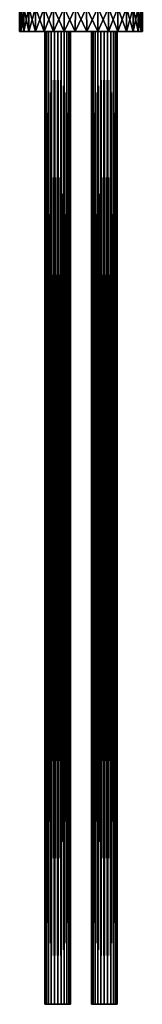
# Model space of a CAD drawing. Header units: millimetres. Extents: x -111 to 111, y -375 to 358.
# Tile 1 of 27: x -24 to 24, y -375 to 5. Entities that reach past the tile are written whole.
import ezdxf

# ---------------------------------------------------------------- set-up
doc = ezdxf.new("R2010")
doc.units = ezdxf.units.MM
doc.header["$LTSCALE"] = 65.185185
for name, color, linetype in [('1', 7, 'CONTINUOUS'), ('2', 7, 'CONTINUOUS'), ('3', 7, 'CONTINUOUS'), ('36', 7, 'CONTINUOUS'), ('39', 7, 'CONTINUOUS'), ('4', 7, 'CONTINUOUS'), ('5', 7, 'CONTINUOUS')]:
    doc.layers.add(name, color=color, linetype=linetype)

msp = doc.modelspace()

# ---------------------------------------------------------------- linework, layer by layer
at = {"layer": '1', "color": 7, "linetype": 'CONTINUOUS', "true_color": 0xa2afbf}
for points in [[(-14, -375), (-14, 0), (-13.83, 0, -1.29), (-14, -375)], [(-14, -375), (-13.83, 0, -1.29), (-13.83, -375, -1.29), (-14, -375)], [(-13.83, 0, -1.29), (-13.33, 0, -2.5), (-13.83, -375, -1.29), (-13.83, 0, -1.29)], [(-13.83, -375, -1.29), (-13.33, 0, -2.5), (-13.33, -375, -2.5), (-13.83, -375, -1.29)], [(-13.33, 0, -2.5), (-12.54, 0, -3.54), (-13.33, -375, -2.5), (-13.33, 0, -2.5)], [(-13.33, -375, -2.5), (-12.54, 0, -3.54), (-12.54, -375, -3.54), (-13.33, -375, -2.5)], [(-12.54, 0, -3.54), (-11.5, 0, -4.33), (-12.54, -375, -3.54), (-12.54, 0, -3.54)], [(-12.54, -375, -3.54), (-11.5, 0, -4.33), (-11.5, -375, -4.33), (-12.54, -375, -3.54)], [(-11.5, 0, -4.33), (-10.29, 0, -4.83), (-11.5, -375, -4.33), (-11.5, 0, -4.33)], [(-11.5, -375, -4.33), (-10.29, 0, -4.83), (-10.29, -375, -4.83), (-11.5, -375, -4.33)], [(-10.29, 0, -4.83), (-9, 0, -5), (-10.29, -375, -4.83), (-10.29, 0, -4.83)], [(-10.29, -375, -4.83), (-9, 0, -5), (-9, -375, -5), (-10.29, -375, -4.83)], [(-9, 0, -5), (-7.71, 0, -4.83), (-9, -375, -5), (-9, 0, -5)], [(-9, -375, -5), (-7.71, 0, -4.83), (-7.71, -375, -4.83), (-9, -375, -5)], [(-7.71, 0, -4.83), (-6.5, 0, -4.33), (-7.71, -375, -4.83), (-7.71, 0, -4.83)], [(-7.71, -375, -4.83), (-6.5, 0, -4.33), (-6.5, -375, -4.33), (-7.71, -375, -4.83)], [(-6.5, 0, -4.33), (-5.46, 0, -3.54), (-6.5, -375, -4.33), (-6.5, 0, -4.33)], [(-6.5, -375, -4.33), (-5.46, 0, -3.54), (-5.46, -375, -3.54), (-6.5, -375, -4.33)], [(-5.46, 0, -3.54), (-4.67, 0, -2.5), (-5.46, -375, -3.54), (-5.46, 0, -3.54)], [(-5.46, -375, -3.54), (-4.67, 0, -2.5), (-4.67, -375, -2.5), (-5.46, -375, -3.54)], [(-4.67, 0, -2.5), (-4.17, 0, -1.29), (-4.67, -375, -2.5), (-4.67, 0, -2.5)], [(-4.67, -375, -2.5), (-4.17, 0, -1.29), (-4.17, -375, -1.29), (-4.67, -375, -2.5)], [(-4, 0), (-4, -375), (-4.17, -375, -1.29), (-4, 0)], [(-4.17, 0, -1.29), (-4, 0), (-4.17, -375, -1.29), (-4.17, 0, -1.29)]]:
    msp.add_3dface(points, dxfattribs=at)
at = {"layer": '2', "color": 7, "linetype": 'CONTINUOUS', "true_color": 0xa2afbf}
for points in [[(-13.83, 0, 1.29), (-14, 0), (-13.83, -375, 1.29), (-13.83, 0, 1.29)], [(-13.83, -375, 1.29), (-14, 0), (-14, -375), (-13.83, -375, 1.29)], [(-13.33, 0, 2.5), (-13.83, 0, 1.29), (-13.33, -375, 2.5), (-13.33, 0, 2.5)], [(-13.33, -375, 2.5), (-13.83, 0, 1.29), (-13.83, -375, 1.29), (-13.33, -375, 2.5)], [(-12.54, 0, 3.54), (-13.33, 0, 2.5), (-12.54, -375, 3.54), (-12.54, 0, 3.54)], [(-12.54, -375, 3.54), (-13.33, 0, 2.5), (-13.33, -375, 2.5), (-12.54, -375, 3.54)], [(-11.5, 0, 4.33), (-12.54, 0, 3.54), (-11.5, -375, 4.33), (-11.5, 0, 4.33)], [(-11.5, -375, 4.33), (-12.54, 0, 3.54), (-12.54, -375, 3.54), (-11.5, -375, 4.33)], [(-10.29, 0, 4.83), (-11.5, 0, 4.33), (-10.29, -375, 4.83), (-10.29, 0, 4.83)], [(-10.29, -375, 4.83), (-11.5, 0, 4.33), (-11.5, -375, 4.33), (-10.29, -375, 4.83)], [(-9, 0, 5), (-10.29, 0, 4.83), (-9, -375, 5), (-9, 0, 5)], [(-9, -375, 5), (-10.29, 0, 4.83), (-10.29, -375, 4.83), (-9, -375, 5)], [(-7.71, 0, 4.83), (-9, 0, 5), (-7.71, -375, 4.83), (-7.71, 0, 4.83)], [(-7.71, -375, 4.83), (-9, 0, 5), (-9, -375, 5), (-7.71, -375, 4.83)], [(-6.5, 0, 4.33), (-7.71, 0, 4.83), (-6.5, -375, 4.33), (-6.5, 0, 4.33)], [(-6.5, -375, 4.33), (-7.71, 0, 4.83), (-7.71, -375, 4.83), (-6.5, -375, 4.33)], [(-5.46, 0, 3.54), (-6.5, 0, 4.33), (-5.46, -375, 3.54), (-5.46, 0, 3.54)], [(-5.46, -375, 3.54), (-6.5, 0, 4.33), (-6.5, -375, 4.33), (-5.46, -375, 3.54)], [(-4.67, 0, 2.5), (-5.46, 0, 3.54), (-4.67, -375, 2.5), (-4.67, 0, 2.5)], [(-4.67, -375, 2.5), (-5.46, 0, 3.54), (-5.46, -375, 3.54), (-4.67, -375, 2.5)], [(-4.17, 0, 1.29), (-4.67, 0, 2.5), (-4.17, -375, 1.29), (-4.17, 0, 1.29)], [(-4.17, -375, 1.29), (-4.67, 0, 2.5), (-4.67, -375, 2.5), (-4.17, -375, 1.29)], [(-4, 0), (-4.17, 0, 1.29), (-4, -375), (-4, 0)], [(-4, -375), (-4.17, 0, 1.29), (-4.17, -375, 1.29), (-4, -375)]]:
    msp.add_3dface(points, dxfattribs=at)
at = {"layer": '3', "color": 7, "linetype": 'CONTINUOUS', "true_color": 0xa2afbf}
for points in [[(4, -375), (4, 0), (4.17, 0, -1.29), (4, -375)], [(4, -375), (4.17, 0, -1.29), (4.17, -375, -1.29), (4, -375)], [(4.17, 0, -1.29), (4.67, 0, -2.5), (4.17, -375, -1.29), (4.17, 0, -1.29)], [(4.17, -375, -1.29), (4.67, 0, -2.5), (4.67, -375, -2.5), (4.17, -375, -1.29)], [(4.67, 0, -2.5), (5.46, 0, -3.54), (4.67, -375, -2.5), (4.67, 0, -2.5)], [(4.67, -375, -2.5), (5.46, 0, -3.54), (5.46, -375, -3.54), (4.67, -375, -2.5)], [(5.46, 0, -3.54), (6.5, 0, -4.33), (5.46, -375, -3.54), (5.46, 0, -3.54)], [(5.46, -375, -3.54), (6.5, 0, -4.33), (6.5, -375, -4.33), (5.46, -375, -3.54)], [(6.5, 0, -4.33), (7.71, 0, -4.83), (6.5, -375, -4.33), (6.5, 0, -4.33)], [(6.5, -375, -4.33), (7.71, 0, -4.83), (7.71, -375, -4.83), (6.5, -375, -4.33)], [(7.71, 0, -4.83), (9, 0, -5), (7.71, -375, -4.83), (7.71, 0, -4.83)], [(7.71, -375, -4.83), (9, 0, -5), (9, -375, -5), (7.71, -375, -4.83)], [(9, 0, -5), (10.29, 0, -4.83), (9, -375, -5), (9, 0, -5)], [(9, -375, -5), (10.29, 0, -4.83), (10.29, -375, -4.83), (9, -375, -5)], [(10.29, 0, -4.83), (11.5, 0, -4.33), (10.29, -375, -4.83), (10.29, 0, -4.83)], [(10.29, -375, -4.83), (11.5, 0, -4.33), (11.5, -375, -4.33), (10.29, -375, -4.83)], [(11.5, 0, -4.33), (12.54, 0, -3.54), (11.5, -375, -4.33), (11.5, 0, -4.33)], [(11.5, -375, -4.33), (12.54, 0, -3.54), (12.54, -375, -3.54), (11.5, -375, -4.33)], [(12.54, 0, -3.54), (13.33, 0, -2.5), (12.54, -375, -3.54), (12.54, 0, -3.54)], [(12.54, -375, -3.54), (13.33, 0, -2.5), (13.33, -375, -2.5), (12.54, -375, -3.54)], [(13.33, 0, -2.5), (13.83, 0, -1.29), (13.33, -375, -2.5), (13.33, 0, -2.5)], [(13.33, -375, -2.5), (13.83, 0, -1.29), (13.83, -375, -1.29), (13.33, -375, -2.5)], [(14, 0), (14, -375), (13.83, -375, -1.29), (14, 0)], [(13.83, 0, -1.29), (14, 0), (13.83, -375, -1.29), (13.83, 0, -1.29)]]:
    msp.add_3dface(points, dxfattribs=at)
at = {"layer": '36', "color": 7, "linetype": 'CONTINUOUS', "true_color": 0xa2afbf}
for points in [[(-23.34, 0, -4.38), (-23.75, 0), (-23.35, 9.18, -4.36), (-23.34, 0, -4.38)], [(-23.75, 0), (-23.75, 9.18), (-23.35, 9.18, -4.36), (-23.75, 0)], [(-23.34, 0, -4.38), (-23.35, 9.18, -4.36), (-22.15, 9.18, -8.58), (-23.34, 0, -4.38)], [(-22.14, 0, -8.58), (-23.34, 0, -4.38), (-22.15, 9.18, -8.58), (-22.14, 0, -8.58)], [(-22.14, 0, -8.58), (-22.15, 9.18, -8.58), (-20.19, 9.18, -12.5), (-22.14, 0, -8.58)], [(-20.19, 0, -12.5), (-22.14, 0, -8.58), (-20.19, 9.18, -12.5), (-20.19, 0, -12.5)], [(-17.55, 0, -16), (-20.19, 0, -12.5), (-17.55, 9.18, -16), (-17.55, 0, -16)], [(-20.19, 0, -12.5), (-20.19, 9.18, -12.5), (-17.55, 9.18, -16), (-20.19, 0, -12.5)], [(-14.31, 0, -18.95), (-17.55, 0, -16), (-14.31, 9.18, -18.95), (-14.31, 0, -18.95)], [(-17.55, 0, -16), (-17.55, 9.18, -16), (-14.31, 9.18, -18.95), (-17.55, 0, -16)], [(-10.58, 0, -21.26), (-14.31, 0, -18.95), (-10.59, 9.18, -21.26), (-10.58, 0, -21.26)], [(-14.31, 0, -18.95), (-14.31, 9.18, -18.95), (-10.59, 9.18, -21.26), (-14.31, 0, -18.95)], [(-10.58, 0, -21.26), (-10.59, 9.18, -21.26), (-6.5, 9.18, -22.84), (-10.58, 0, -21.26)], [(-6.5, 0, -22.84), (-10.58, 0, -21.26), (-6.5, 9.18, -22.84), (-6.5, 0, -22.84)], [(-2.2, 0, -23.65), (-6.5, 0, -22.84), (-2.19, 9.18, -23.65), (-2.2, 0, -23.65)], [(-6.5, 0, -22.84), (-6.5, 9.18, -22.84), (-2.19, 9.18, -23.65), (-6.5, 0, -22.84)], [(2.2, 0, -23.65), (-2.2, 0, -23.65), (2.19, 9.18, -23.65), (2.2, 0, -23.65)], [(-2.2, 0, -23.65), (-2.19, 9.18, -23.65), (2.19, 9.18, -23.65), (-2.2, 0, -23.65)], [(2.2, 0, -23.65), (2.19, 9.18, -23.65), (6.5, 9.18, -22.84), (2.2, 0, -23.65)], [(6.5, 0, -22.84), (2.2, 0, -23.65), (6.5, 9.18, -22.84), (6.5, 0, -22.84)], [(10.58, 0, -21.26), (6.5, 0, -22.84), (10.59, 9.18, -21.26), (10.58, 0, -21.26)], [(6.5, 0, -22.84), (6.5, 9.18, -22.84), (10.59, 9.18, -21.26), (6.5, 0, -22.84)], [(14.31, 0, -18.95), (10.58, 0, -21.26), (14.31, 9.18, -18.95), (14.31, 0, -18.95)], [(10.58, 0, -21.26), (10.59, 9.18, -21.26), (14.31, 9.18, -18.95), (10.58, 0, -21.26)], [(17.55, 0, -16), (14.31, 0, -18.95), (17.55, 9.18, -16), (17.55, 0, -16)], [(14.31, 0, -18.95), (14.31, 9.18, -18.95), (17.55, 9.18, -16), (14.31, 0, -18.95)], [(20.19, 0, -12.5), (17.55, 0, -16), (20.19, 9.18, -12.5), (20.19, 0, -12.5)], [(17.55, 0, -16), (17.55, 9.18, -16), (20.19, 9.18, -12.5), (17.55, 0, -16)], [(22.14, 0, -8.58), (20.19, 0, -12.5), (22.15, 9.18, -8.58), (22.14, 0, -8.58)], [(20.19, 0, -12.5), (20.19, 9.18, -12.5), (22.15, 9.18, -8.58), (20.19, 0, -12.5)], [(23.34, 0, -4.38), (22.14, 0, -8.58), (23.35, 9.18, -4.36), (23.34, 0, -4.38)], [(22.14, 0, -8.58), (22.15, 9.18, -8.58), (23.35, 9.18, -4.36), (22.14, 0, -8.58)], [(23.75, 0), (23.34, 0, -4.38), (23.75, 9.18), (23.75, 0)], [(23.34, 0, -4.38), (23.35, 9.18, -4.36), (23.75, 9.18), (23.34, 0, -4.38)]]:
    msp.add_3dface(points, dxfattribs=at)
at = {"layer": '39', "color": 7, "linetype": 'CONTINUOUS', "true_color": 0xa2afbf}
for points in [[(-23.75, 0), (-23.34, 0, 4.38), (-23.75, 9.18), (-23.75, 0)], [(-23.75, 9.18), (-23.34, 0, 4.38), (-23.35, 9.18, 4.36), (-23.75, 9.18)], [(-23.34, 0, 4.38), (-22.14, 0, 8.58), (-23.35, 9.18, 4.36), (-23.34, 0, 4.38)], [(-22.14, 0, 8.58), (-22.15, 9.18, 8.58), (-23.35, 9.18, 4.36), (-22.14, 0, 8.58)], [(-22.14, 0, 8.58), (-20.19, 0, 12.5), (-22.15, 9.18, 8.58), (-22.14, 0, 8.58)], [(-20.19, 0, 12.5), (-20.19, 9.18, 12.5), (-22.15, 9.18, 8.58), (-20.19, 0, 12.5)], [(-20.19, 0, 12.5), (-17.55, 0, 16), (-20.19, 9.18, 12.5), (-20.19, 0, 12.5)], [(-17.55, 0, 16), (-17.55, 9.18, 16), (-20.19, 9.18, 12.5), (-17.55, 0, 16)], [(-17.55, 0, 16), (-14.31, 0, 18.96), (-17.55, 9.18, 16), (-17.55, 0, 16)], [(-14.31, 0, 18.96), (-14.31, 9.18, 18.95), (-17.55, 9.18, 16), (-14.31, 0, 18.96)], [(-14.31, 0, 18.96), (-10.58, 0, 21.26), (-14.31, 9.18, 18.95), (-14.31, 0, 18.96)], [(-10.58, 0, 21.26), (-10.59, 9.18, 21.26), (-14.31, 9.18, 18.95), (-10.58, 0, 21.26)], [(-10.58, 0, 21.26), (-6.5, 0, 22.84), (-10.59, 9.18, 21.26), (-10.58, 0, 21.26)], [(-6.5, 0, 22.84), (-6.5, 9.18, 22.84), (-10.59, 9.18, 21.26), (-6.5, 0, 22.84)], [(-6.5, 0, 22.84), (-2.2, 0, 23.65), (-6.5, 9.18, 22.84), (-6.5, 0, 22.84)], [(-2.2, 0, 23.65), (-2.19, 9.18, 23.65), (-6.5, 9.18, 22.84), (-2.2, 0, 23.65)], [(-2.2, 0, 23.65), (2.2, 0, 23.65), (-2.19, 9.18, 23.65), (-2.2, 0, 23.65)], [(2.2, 0, 23.65), (2.19, 9.18, 23.65), (-2.19, 9.18, 23.65), (2.2, 0, 23.65)], [(2.2, 0, 23.65), (6.5, 0, 22.84), (2.19, 9.18, 23.65), (2.2, 0, 23.65)], [(6.5, 0, 22.84), (6.5, 9.18, 22.84), (2.19, 9.18, 23.65), (6.5, 0, 22.84)], [(6.5, 0, 22.84), (10.58, 0, 21.26), (6.5, 9.18, 22.84), (6.5, 0, 22.84)], [(10.58, 0, 21.26), (10.59, 9.18, 21.26), (6.5, 9.18, 22.84), (10.58, 0, 21.26)], [(10.58, 0, 21.26), (14.31, 0, 18.96), (10.59, 9.18, 21.26), (10.58, 0, 21.26)], [(14.31, 0, 18.96), (14.31, 9.18, 18.95), (10.59, 9.18, 21.26), (14.31, 0, 18.96)], [(14.31, 0, 18.96), (17.55, 0, 16), (14.31, 9.18, 18.95), (14.31, 0, 18.96)], [(17.55, 0, 16), (17.55, 9.18, 16), (14.31, 9.18, 18.95), (17.55, 0, 16)], [(17.55, 0, 16), (20.19, 0, 12.5), (17.55, 9.18, 16), (17.55, 0, 16)], [(20.19, 0, 12.5), (20.19, 9.18, 12.5), (17.55, 9.18, 16), (20.19, 0, 12.5)], [(20.19, 0, 12.5), (22.14, 0, 8.58), (20.19, 9.18, 12.5), (20.19, 0, 12.5)], [(22.14, 0, 8.58), (22.15, 9.18, 8.58), (20.19, 9.18, 12.5), (22.14, 0, 8.58)], [(22.14, 0, 8.58), (23.34, 0, 4.38), (22.15, 9.18, 8.58), (22.14, 0, 8.58)], [(23.34, 0, 4.38), (23.35, 9.18, 4.36), (22.15, 9.18, 8.58), (23.34, 0, 4.38)], [(23.34, 0, 4.38), (23.75, 0), (23.35, 9.18, 4.36), (23.34, 0, 4.38)], [(23.75, 0), (23.75, 9.18), (23.35, 9.18, 4.36), (23.75, 0)]]:
    msp.add_3dface(points, dxfattribs=at)
at = {"layer": '4', "color": 7, "linetype": 'CONTINUOUS', "true_color": 0xa2afbf}
for points in [[(4.17, 0, 1.29), (4, 0), (4.17, -375, 1.29), (4.17, 0, 1.29)], [(4.17, -375, 1.29), (4, 0), (4, -375), (4.17, -375, 1.29)], [(4.67, 0, 2.5), (4.17, 0, 1.29), (4.67, -375, 2.5), (4.67, 0, 2.5)], [(4.67, -375, 2.5), (4.17, 0, 1.29), (4.17, -375, 1.29), (4.67, -375, 2.5)], [(5.46, 0, 3.54), (4.67, 0, 2.5), (5.46, -375, 3.54), (5.46, 0, 3.54)], [(5.46, -375, 3.54), (4.67, 0, 2.5), (4.67, -375, 2.5), (5.46, -375, 3.54)], [(6.5, 0, 4.33), (5.46, 0, 3.54), (6.5, -375, 4.33), (6.5, 0, 4.33)], [(6.5, -375, 4.33), (5.46, 0, 3.54), (5.46, -375, 3.54), (6.5, -375, 4.33)], [(7.71, 0, 4.83), (6.5, 0, 4.33), (7.71, -375, 4.83), (7.71, 0, 4.83)], [(7.71, -375, 4.83), (6.5, 0, 4.33), (6.5, -375, 4.33), (7.71, -375, 4.83)], [(9, 0, 5), (7.71, 0, 4.83), (9, -375, 5), (9, 0, 5)], [(9, -375, 5), (7.71, 0, 4.83), (7.71, -375, 4.83), (9, -375, 5)], [(10.29, 0, 4.83), (9, 0, 5), (10.29, -375, 4.83), (10.29, 0, 4.83)], [(10.29, -375, 4.83), (9, 0, 5), (9, -375, 5), (10.29, -375, 4.83)], [(11.5, 0, 4.33), (10.29, 0, 4.83), (11.5, -375, 4.33), (11.5, 0, 4.33)], [(11.5, -375, 4.33), (10.29, 0, 4.83), (10.29, -375, 4.83), (11.5, -375, 4.33)], [(12.54, 0, 3.54), (11.5, 0, 4.33), (12.54, -375, 3.54), (12.54, 0, 3.54)], [(12.54, -375, 3.54), (11.5, 0, 4.33), (11.5, -375, 4.33), (12.54, -375, 3.54)], [(13.33, 0, 2.5), (12.54, 0, 3.54), (13.33, -375, 2.5), (13.33, 0, 2.5)], [(13.33, -375, 2.5), (12.54, 0, 3.54), (12.54, -375, 3.54), (13.33, -375, 2.5)], [(13.83, 0, 1.29), (13.33, 0, 2.5), (13.83, -375, 1.29), (13.83, 0, 1.29)], [(13.83, -375, 1.29), (13.33, 0, 2.5), (13.33, -375, 2.5), (13.83, -375, 1.29)], [(14, 0), (13.83, 0, 1.29), (14, -375), (14, 0)], [(14, -375), (13.83, 0, 1.29), (13.83, -375, 1.29), (14, -375)]]:
    msp.add_3dface(points, dxfattribs=at)
at = {"layer": '5', "color": 7, "linetype": 'CONTINUOUS', "true_color": 0xa2afbf}
for points in [[(-23.34, 0, 4.38), (-23.75, 0), (23.34, 0, 4.38), (-23.34, 0, 4.38)], [(23.34, 0, 4.38), (-23.75, 0), (23.75, 0), (23.34, 0, 4.38)], [(23.75, 0), (-23.75, 0), (-23.34, 0, -4.38), (23.75, 0)], [(-22.14, 0, 8.58), (-23.34, 0, 4.38), (22.14, 0, 8.58), (-22.14, 0, 8.58)], [(22.14, 0, 8.58), (-23.34, 0, 4.38), (23.34, 0, 4.38), (22.14, 0, 8.58)], [(23.34, 0, -4.38), (23.75, 0), (-23.34, 0, -4.38), (23.34, 0, -4.38)], [(-22.14, 0, -8.58), (23.34, 0, -4.38), (-23.34, 0, -4.38), (-22.14, 0, -8.58)], [(-20.19, 0, 12.5), (-22.14, 0, 8.58), (20.19, 0, 12.5), (-20.19, 0, 12.5)], [(20.19, 0, 12.5), (-22.14, 0, 8.58), (22.14, 0, 8.58), (20.19, 0, 12.5)], [(22.14, 0, -8.58), (23.34, 0, -4.38), (-22.14, 0, -8.58), (22.14, 0, -8.58)], [(-20.19, 0, -12.5), (22.14, 0, -8.58), (-22.14, 0, -8.58), (-20.19, 0, -12.5)], [(-17.55, 0, 16), (-20.19, 0, 12.5), (17.55, 0, 16), (-17.55, 0, 16)], [(17.55, 0, 16), (-20.19, 0, 12.5), (20.19, 0, 12.5), (17.55, 0, 16)], [(20.19, 0, -12.5), (22.14, 0, -8.58), (-20.19, 0, -12.5), (20.19, 0, -12.5)], [(-17.55, 0, -16), (20.19, 0, -12.5), (-20.19, 0, -12.5), (-17.55, 0, -16)], [(-14.31, 0, 18.96), (-17.55, 0, 16), (14.31, 0, 18.96), (-14.31, 0, 18.96)], [(14.31, 0, 18.96), (-17.55, 0, 16), (17.55, 0, 16), (14.31, 0, 18.96)], [(17.55, 0, -16), (20.19, 0, -12.5), (-17.55, 0, -16), (17.55, 0, -16)], [(-14.31, 0, -18.95), (17.55, 0, -16), (-17.55, 0, -16), (-14.31, 0, -18.95)], [(-10.58, 0, 21.26), (-14.31, 0, 18.96), (10.58, 0, 21.26), (-10.58, 0, 21.26)], [(10.58, 0, 21.26), (-14.31, 0, 18.96), (14.31, 0, 18.96), (10.58, 0, 21.26)], [(14.31, 0, -18.95), (17.55, 0, -16), (-14.31, 0, -18.95), (14.31, 0, -18.95)], [(-10.58, 0, -21.26), (14.31, 0, -18.95), (-14.31, 0, -18.95), (-10.58, 0, -21.26)], [(-6.5, 0, 22.84), (-10.58, 0, 21.26), (6.5, 0, 22.84), (-6.5, 0, 22.84)], [(6.5, 0, 22.84), (-10.58, 0, 21.26), (10.58, 0, 21.26), (6.5, 0, 22.84)], [(10.58, 0, -21.26), (14.31, 0, -18.95), (-10.58, 0, -21.26), (10.58, 0, -21.26)], [(-6.5, 0, -22.84), (10.58, 0, -21.26), (-10.58, 0, -21.26), (-6.5, 0, -22.84)], [(-2.2, 0, 23.65), (-6.5, 0, 22.84), (2.2, 0, 23.65), (-2.2, 0, 23.65)], [(2.2, 0, 23.65), (-6.5, 0, 22.84), (6.5, 0, 22.84), (2.2, 0, 23.65)], [(6.5, 0, -22.84), (10.58, 0, -21.26), (-6.5, 0, -22.84), (6.5, 0, -22.84)], [(-2.2, 0, -23.65), (6.5, 0, -22.84), (-6.5, 0, -22.84), (-2.2, 0, -23.65)], [(2.2, 0, -23.65), (6.5, 0, -22.84), (-2.2, 0, -23.65), (2.2, 0, -23.65)]]:
    msp.add_3dface(points, dxfattribs=at)

doc.saveas('drawing.dxf')
